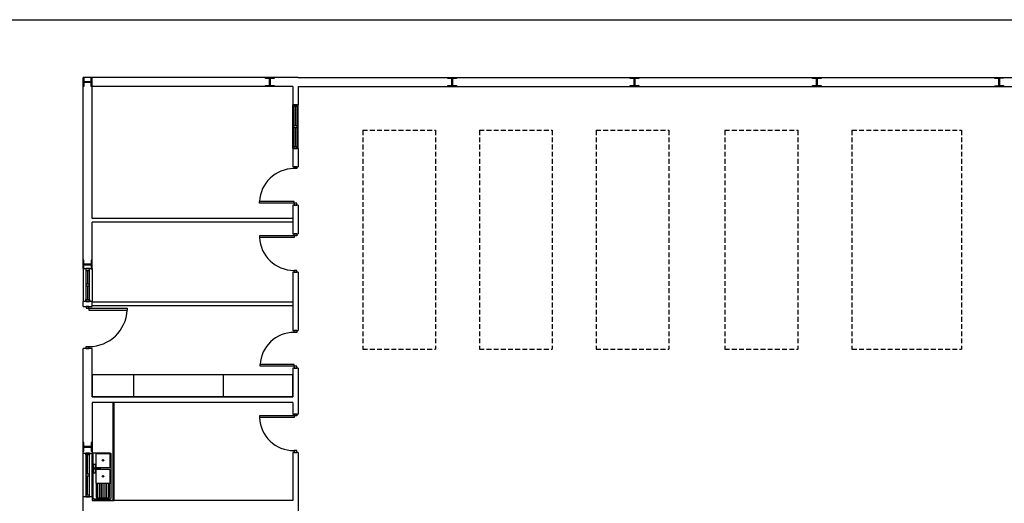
# Model space of a CAD drawing. Header units: millimetres. Extents: x -559 to 10735, y -2326 to 222.
# Tile 52 of 256: x 705 to 911, y -1354 to -1253. Entities that reach past the tile are written whole.
import ezdxf

# ---------------------------------------------------------------- set-up
doc = ezdxf.new("R2010")
doc.units = ezdxf.units.MM
doc.header["$LTSCALE"] = 4
doc.linetypes.add('HIDDEN', pattern=[0.375, 0.25, -0.125])
doc.layers.add('Extremos da Area Total', color=253, linetype='Continuous')
doc.layers.add('Planta Baixa', color=251, linetype='Continuous')

# ---------------------------------------------------------------- blocks, each defined once
blk = doc.blocks.new('A1063DH-flat-1-flat-1')
at = {"color": 9}
blk.add_line((0.455, -0.581), (0.457, -0.573), dxfattribs=at)
for points in [[(0.476, 0.625), (0.016, 0.623, 0.553012), (0.001, 0.599, 0.624336)], [(0.001, 0.599), (0.001, -0.599, 0.285257), (0.016, -0.623, 0.233769)], [(0.451, 0.61), (0.095, 0.61, 0.467329), (0.076, 0.587, 0.836247)], [(0.076, 0.587), (0.076, 0.26, 0.40231), (0.101, 0.234, 0.020408)], [(0.476, 0.26), (0.474, 0.592, 0.499438), (0.451, 0.61, 6.940275)], [(0.501, -0.599), (0.499, 0.607, 0.373967), (0.486, 0.623, -14.45072)], [(0.182, 0.183), (0.026, 0.183), (0.026, 0.221), (0.182, 0.221, -0.817655), (0.189, 0.184, 4.933965)], [(0.451, 0.172), (0.095, 0.172, 0.467329), (0.076, 0.149, 0.836247)], [(0.076, 0.149), (0.076, -0.177, 0.40231), (0.101, -0.203, 0.020408)], [(0.101, 0.234), (0.451, 0.234, 0.426218), (0.476, 0.26, -1.041667)], [(0.476, -0.177), (0.474, 0.154, 0.499438), (0.451, 0.172, 6.940275)], [(0.093, -0.202), (0.093, -0.573, 0.285257), (0.108, -0.597, 0.233769)], [(0.101, -0.203), (0.451, -0.203, 0.426218), (0.476, -0.177, -1.041667)], [(0.118, -0.599), (0.432, -0.599, 0.331496), (0.455, -0.581, -0.744843)]]:
    blk.add_lwpolyline(points, format="xyb", dxfattribs=at)
for points in [[(0.057, 0.183), (0.057, 0.073), (0.02, 0.073), (0.02, 0.323), (0.057, 0.323), (0.057, 0.221)], [(0.126, -0.203), (0.126, -0.599)], [(0.176, -0.203), (0.176, -0.599)], [(0.226, -0.203), (0.226, -0.599)], [(0.276, -0.203), (0.276, -0.599)], [(0.326, -0.203), (0.326, -0.599)], [(0.376, -0.203), (0.376, -0.599)], [(0.426, -0.203), (0.426, -0.599)], [(0.457, -0.573), (0.457, -0.203)], [(0.016, -0.623), (0.026, -0.625)], [(0.026, -0.625), (0.472, -0.625)], [(0.108, -0.597), (0.118, -0.599)]]:
    blk.add_lwpolyline(points, dxfattribs=at)
for centre in [(0.276, 0.428), (0.276, -0.011)]:
    blk.add_circle(centre, 0.0214, dxfattribs=at)
blk.add_arc((0.47, -0.594), 0.0315, 274.095, 350.2366, dxfattribs=at)
blk = doc.blocks.new('A1170DK-flat-1-flat-1')
at = {"color": 9}
for p, q in [((0.6, 2.69), (0, 2.69)), ((0, 2.69), (0, 0)), ((0.58, 0), (0.58, 2.69)), ((0.6, 0), (0.6, 2.69)), ((0, 0), (0.6, 0))]:
    blk.add_line(p, q, dxfattribs=at)
blk = doc.blocks.new('AUW01D3S-flat-13-flat-1')
at = {"color": 9}
for p, q in [((-0.125, 0), (-0.125, 1.2)), ((0.125, 0), (0.125, 1.2))]:
    blk.add_line(p, q, dxfattribs=at)
blk = doc.blocks.new('AUD18D1S-flat-31-flat-1')
at = {"color": 9}
for p, q in [((-0.125, 1.2), (0.125, 1.2)), ((0.125, 0), (-0.125, 0))]:
    blk.add_line(p, q, dxfattribs=at)
blk = doc.blocks.new('AUD19D1S-flat-31-flat-1')
at = {"color": 9}
for p, q in [((0, 1.2), (0, 1.2)), ((0, 0), (0, 0))]:
    blk.add_line(p, q, dxfattribs=at)
blk = doc.blocks.new('AUD37D1S-flat-83-flat-1')
at = {"color": 9}
for p, q in [((-0.05, 0.05), (-0.05, 0)), ((0.05, 0.05), (-0.05, 0.05)), ((-0.05, 0), (0.05, 0)), ((0.05, 0), (0.05, 0.05))]:
    blk.add_line(p, q, dxfattribs=at)
at = {"color": 9, "oblique": 36.8699, "width": 1.25, "flags": 3}
for p in [(-0.05, 0.05), (0, 0.05), (0.05, 0.05)]:
    blk.add_attdef('JAMBPT', p, '', height=0.00632, rotation=153.4349, dxfattribs=at)
at = {"color": 9, "width": 0.5, "flags": 3}
for p in [(-0.05, 0.05), (0, 0.05)]:
    blk.add_attdef('JAMBPT', p, '', height=0.01, rotation=90, dxfattribs=at)
blk = doc.blocks.new('AUD37D1S-flat-82-flat-1')
at = {"color": 9}
for p, q in [((-0.05, 0), (0.05, 0)), ((-0.05, -0.05), (-0.05, 0)), ((0.05, 0), (0.05, -0.05)), ((0.05, -0.05), (-0.05, -0.05))]:
    blk.add_line(p, q, dxfattribs=at)
at = {"color": 9, "text_generation_flag": 4, "flags": 3}
for p, height, rotation, width in [((-0.05, -0.05), 0.00632, 206.5651, 1.25), ((-0.05, -0.05), 0.01, 270, 0.5), ((0, -0.05), 0.00632, 206.5651, 1.25), ((0, -0.05), 0.01, 270, 0.5), ((0.05, -0.05), 0.00632, 206.5651, 1.25)]:
    blk.add_attdef('JAMBPT', p, '', height=height, rotation=rotation, dxfattribs=dict(at, width=width))
blk = doc.blocks.new('AUD40D1S-flat-26-flat-1')
at = {"color": 9}
for p, q in [((-0.05, 0.6), (-0.05, -0.6)), ((0.05, 0.6), (-0.05, 0.6)), ((0.05, -0.6), (0.05, 0.6)), ((-0.05, -0.6), (0.05, -0.6))]:
    blk.add_line(p, q, dxfattribs=at)
blk = doc.blocks.new('AUD40D1S-flat-25-flat-1')
at = {"color": 9}
for p, q in [((-0.05, 0.6), (-0.05, -0.6)), ((0.05, 0.6), (-0.05, 0.6)), ((0.05, -0.6), (0.05, 0.6)), ((-0.05, -0.6), (0.05, -0.6))]:
    blk.add_line(p, q, dxfattribs=at)
blk = doc.blocks.new('AUD37D1S-flat-81-flat-1')
at = {"color": 9}
for p, q in [((-0.05, 0.05), (-0.05, 0)), ((0.05, 0.05), (-0.05, 0.05)), ((-0.05, 0), (0.05, 0)), ((0.05, 0), (0.05, 0.05))]:
    blk.add_line(p, q, dxfattribs=at)
at = {"color": 9, "oblique": 36.8699, "width": 1.25, "flags": 3}
for p in [(-0.05, 0.05), (0, 0.05), (0.05, 0.05)]:
    blk.add_attdef('JAMBPT', p, '', height=0.00632, rotation=153.4349, dxfattribs=at)
at = {"color": 9, "width": 0.5, "flags": 3}
for p in [(-0.05, 0.05), (0, 0.05)]:
    blk.add_attdef('JAMBPT', p, '', height=0.01, rotation=90, dxfattribs=at)
blk = doc.blocks.new('AUW01D1S-flat-32-flat-1')
at = {"color": 9}
blk.add_line((0, -0.2625), (0, 0.2625), dxfattribs=at)
blk = doc.blocks.new('AUW01D1S-flat-31-flat-1')
at = {"color": 9}
blk.add_line((0, -0.2625), (0, 0.2625), dxfattribs=at)
blk = doc.blocks.new('AUD18D1S-flat-30-flat-1')
at = {"color": 9}
for p, q in [((-0.125, 0), (0.125, 0)), ((0.125, -1.15), (-0.125, -1.15))]:
    blk.add_line(p, q, dxfattribs=at)
blk = doc.blocks.new('AUD19D1S-flat-30-flat-1')
at = {"color": 9}
for p, q in [((0, 0), (0, 0)), ((0, -1.15), (0, -1.15))]:
    blk.add_line(p, q, dxfattribs=at)
blk = doc.blocks.new('AUD37D1S-flat-80-flat-1')
at = {"color": 9}
for p, q in [((0.0375, 0), (-0.0375, 0)), ((-0.0375, 0), (-0.0375, -0.05)), ((0.0375, -0.05), (0.0375, 0)), ((-0.0375, -0.05), (0.0375, -0.05))]:
    blk.add_line(p, q, dxfattribs=at)
at = {"color": 9, "oblique": 22.61986, "width": 1.083333, "flags": 3}
for p in [(-0.0375, -0.05), (0, -0.05), (0.0375, -0.05)]:
    blk.add_attdef('JAMBPT', p, '', height=0.00588, rotation=326.30993, dxfattribs=at)
at = {"color": 9, "width": 0.666667, "flags": 3}
for p in [(0, -0.05), (0.0375, -0.05)]:
    blk.add_attdef('JAMBPT', p, '', height=0.0075, rotation=270, dxfattribs=at)
blk = doc.blocks.new('AUD37D1S-flat-79-flat-1')
at = {"color": 9}
for p, q in [((-0.0375, 0.05), (0.0375, 0.05)), ((-0.0375, 0), (-0.0375, 0.05)), ((0.0375, 0), (-0.0375, 0)), ((0.0375, 0.05), (0.0375, 0))]:
    blk.add_line(p, q, dxfattribs=at)
at = {"color": 9, "text_generation_flag": 4, "flags": 3}
for p, height, rotation, width in [((-0.0375, 0.05), 0.00588, 33.69007, 1.083333), ((0, 0.05), 0.0075, 90, 0.666667), ((0, 0.05), 0.00588, 33.69007, 1.083333), ((0.0375, 0.05), 0.0075, 90, 0.666667), ((0.0375, 0.05), 0.00588, 33.69007, 1.083333)]:
    blk.add_attdef('JAMBPT', p, '', height=height, rotation=rotation, dxfattribs=dict(at, width=width))
blk = doc.blocks.new('AUD41D1S-flat-18-flat-1')
at = {"color": 9}
for p, q in [((0.0375, 0.575), (-0.0375, 0.575)), ((-0.0375, -0.575), (0.0375, -0.575))]:
    blk.add_line(p, q, dxfattribs=at)
blk = doc.blocks.new('AUD29D1S-flat-18-flat-1')
at = {"color": 9}
for p, q in [((0, 0.525), (0, 0.474)), ((0, 0.525), (1.05, 0.525)), ((0, 0.474), (1.05, 0.474)), ((1.05, 0.525), (1.05, 0.474))]:
    blk.add_line(p, q, dxfattribs=at)
blk.add_ellipse((0, 0.525), major_axis=(-0.742, 0.742), ratio=1, start_param=2.356194, end_param=3.878361, dxfattribs=at)
blk = doc.blocks.new('AUW01D3S-flat-12-flat-1')
at = {"color": 9}
for p, q in [((-0.125, 0), (-0.125, -0.9)), ((0.125, 0), (0.125, -0.9))]:
    blk.add_line(p, q, dxfattribs=at)
blk = doc.blocks.new('AUD18D1S-flat-29-flat-1')
at = {"color": 9}
for p, q in [((-0.125, 0), (0.125, 0)), ((0.125, -0.9), (-0.125, -0.9))]:
    blk.add_line(p, q, dxfattribs=at)
blk = doc.blocks.new('AUD19D1S-flat-29-flat-1')
at = {"color": 9}
for p, q in [((0, 0), (0, 0)), ((0, -0.9), (0, -0.9))]:
    blk.add_line(p, q, dxfattribs=at)
blk = doc.blocks.new('AUD37D1S-flat-78-flat-1')
at = {"color": 9}
for p, q in [((0.05, 0), (-0.05, 0)), ((-0.05, 0), (-0.05, -0.05)), ((0.05, -0.05), (0.05, 0)), ((-0.05, -0.05), (0.05, -0.05))]:
    blk.add_line(p, q, dxfattribs=at)
at = {"color": 9, "oblique": 36.8699, "width": 1.25, "flags": 3}
for p in [(-0.05, -0.05), (0, -0.05), (0.05, -0.05)]:
    blk.add_attdef('JAMBPT', p, '', height=0.00632, rotation=333.4349, dxfattribs=at)
at = {"color": 9, "width": 0.5, "flags": 3}
for p in [(0, -0.05), (0.05, -0.05)]:
    blk.add_attdef('JAMBPT', p, '', height=0.01, rotation=270, dxfattribs=at)
blk = doc.blocks.new('AUD37D1S-flat-77-flat-1')
at = {"color": 9}
for p, q in [((-0.05, 0.05), (0.05, 0.05)), ((-0.05, 0), (-0.05, 0.05)), ((0.05, 0), (-0.05, 0)), ((0.05, 0.05), (0.05, 0))]:
    blk.add_line(p, q, dxfattribs=at)
at = {"color": 9, "text_generation_flag": 4, "flags": 3}
for p, height, rotation, width in [((-0.05, 0.05), 0.00632, 26.5651, 1.25), ((0, 0.05), 0.01, 90, 0.5), ((0, 0.05), 0.00632, 26.5651, 1.25), ((0.05, 0.05), 0.01, 90, 0.5), ((0.05, 0.05), 0.00632, 26.5651, 1.25)]:
    blk.add_attdef('JAMBPT', p, '', height=height, rotation=rotation, dxfattribs=dict(at, width=width))
blk = doc.blocks.new('AUD40D1S-flat-24-flat-1')
at = {"color": 9}
for p, q in [((0.05, 0.45), (-0.05, 0.45)), ((-0.05, 0.45), (-0.05, -0.45)), ((0.05, -0.45), (0.05, 0.45)), ((-0.05, -0.45), (0.05, -0.45))]:
    blk.add_line(p, q, dxfattribs=at)
blk = doc.blocks.new('AUD40D1S-flat-23-flat-1')
at = {"color": 9}
for p, q in [((0.05, 0.45), (-0.05, 0.45)), ((-0.05, 0.45), (-0.05, -0.45)), ((0.05, -0.45), (0.05, 0.45)), ((-0.05, -0.45), (0.05, -0.45))]:
    blk.add_line(p, q, dxfattribs=at)
blk = doc.blocks.new('AUD37D1S-flat-76-flat-1')
at = {"color": 9}
for p, q in [((0.05, 0), (-0.05, 0)), ((-0.05, 0), (-0.05, -0.05)), ((0.05, -0.05), (0.05, 0)), ((-0.05, -0.05), (0.05, -0.05))]:
    blk.add_line(p, q, dxfattribs=at)
at = {"color": 9, "oblique": 36.8699, "width": 1.25, "flags": 3}
for p in [(-0.05, -0.05), (0, -0.05), (0.05, -0.05)]:
    blk.add_attdef('JAMBPT', p, '', height=0.00632, rotation=333.4349, dxfattribs=at)
at = {"color": 9, "width": 0.5, "flags": 3}
for p in [(0, -0.05), (0.05, -0.05)]:
    blk.add_attdef('JAMBPT', p, '', height=0.01, rotation=270, dxfattribs=at)
blk = doc.blocks.new('AUW01D1S-flat-30-flat-1')
at = {"color": 9}
blk.add_line((0, 0.1875), (0, -0.1875), dxfattribs=at)
blk = doc.blocks.new('AUW01D1S-flat-29-flat-1')
at = {"color": 9}
blk.add_line((0, 0.1875), (0, -0.1875), dxfattribs=at)
blk = doc.blocks.new('AUD18D1S-flat-28-flat-1')
at = {"color": 9}
for p, q in [((-0.075, 1.03), (0.075, 1.03)), ((0.075, 0), (-0.075, 0))]:
    blk.add_line(p, q, dxfattribs=at)
blk = doc.blocks.new('AUD19D1S-flat-28-flat-1')
at = {"color": 9}
for p, q in [((0, 1.03), (0, 1.03)), ((0, 0), (0, 0))]:
    blk.add_line(p, q, dxfattribs=at)
blk = doc.blocks.new('AUD37D1S-flat-75-flat-1')
at = {"color": 9}
for p, q in [((-0.0375, 0.05), (-0.0375, 0)), ((0.0375, 0.05), (-0.0375, 0.05)), ((-0.0375, 0), (0.0375, 0)), ((0.0375, 0), (0.0375, 0.05))]:
    blk.add_line(p, q, dxfattribs=at)
at = {"color": 9, "oblique": 22.61986, "width": 1.083333, "flags": 3}
for p in [(-0.0375, 0.05), (0, 0.05), (0.0375, 0.05)]:
    blk.add_attdef('JAMBPT', p, '', height=0.00588, rotation=146.30993, dxfattribs=at)
at = {"color": 9, "width": 0.666667, "flags": 3}
for p in [(-0.0375, 0.05), (0, 0.05)]:
    blk.add_attdef('JAMBPT', p, '', height=0.0075, rotation=90, dxfattribs=at)
blk = doc.blocks.new('AUD37D1S-flat-74-flat-1')
at = {"color": 9}
for p, q in [((-0.0375, 0), (0.0375, 0)), ((-0.0375, -0.05), (-0.0375, 0)), ((0.0375, 0), (0.0375, -0.05)), ((0.0375, -0.05), (-0.0375, -0.05))]:
    blk.add_line(p, q, dxfattribs=at)
at = {"color": 9, "text_generation_flag": 4, "flags": 3}
for p, height, rotation, width in [((-0.0375, -0.05), 0.00588, 213.69007, 1.083333), ((-0.0375, -0.05), 0.0075, 270, 0.666667), ((0, -0.05), 0.00588, 213.69007, 1.083333), ((0, -0.05), 0.0075, 270, 0.666667), ((0.0375, -0.05), 0.00588, 213.69007, 1.083333)]:
    blk.add_attdef('JAMBPT', p, '', height=height, rotation=rotation, dxfattribs=dict(at, width=width))
blk = doc.blocks.new('AUD41D1S-flat-17-flat-1')
at = {"color": 9}
for p, q in [((0.0375, 0.515), (-0.0375, 0.515)), ((-0.0375, -0.515), (0.0375, -0.515))]:
    blk.add_line(p, q, dxfattribs=at)
blk = doc.blocks.new('AUD29D1S-flat-17-flat-1')
at = {"color": 9}
for p, q in [((-0.93, -0.465), (-0.93, -0.42)), ((0, -0.42), (-0.93, -0.42)), ((0, -0.465), (-0.93, -0.465)), ((0, -0.465), (0, -0.42))]:
    blk.add_line(p, q, dxfattribs=at)
blk.add_ellipse((0, -0.465), major_axis=(-0.658, 0.658), ratio=1, start_param=-0.785398, end_param=0.736768, dxfattribs=at)
blk = doc.blocks.new('AUD18D1S-flat-27-flat-1')
at = {"color": 9}
for p, q in [((-0.075, 1.05), (0.075, 1.05)), ((0.075, 0), (-0.075, 0))]:
    blk.add_line(p, q, dxfattribs=at)
blk = doc.blocks.new('AUD19D1S-flat-27-flat-1')
at = {"color": 9}
for p, q in [((0, 1.05), (0, 1.05)), ((0, 0), (0, 0))]:
    blk.add_line(p, q, dxfattribs=at)
blk = doc.blocks.new('AUD37D1S-flat-73-flat-1')
at = {"color": 9}
for p, q in [((-0.0375, 0.05), (-0.0375, 0)), ((0.0375, 0.05), (-0.0375, 0.05)), ((-0.0375, 0), (0.0375, 0)), ((0.0375, 0), (0.0375, 0.05))]:
    blk.add_line(p, q, dxfattribs=at)
at = {"color": 9, "oblique": 22.61986, "width": 1.083333, "flags": 3}
for p in [(-0.0375, 0.05), (0, 0.05), (0.0375, 0.05)]:
    blk.add_attdef('JAMBPT', p, '', height=0.00588, rotation=146.30993, dxfattribs=at)
at = {"color": 9, "width": 0.666667, "flags": 3}
for p in [(-0.0375, 0.05), (0, 0.05)]:
    blk.add_attdef('JAMBPT', p, '', height=0.0075, rotation=90, dxfattribs=at)
blk = doc.blocks.new('AUD37D1S-flat-72-flat-1')
at = {"color": 9}
for p, q in [((-0.0375, 0), (0.0375, 0)), ((-0.0375, -0.05), (-0.0375, 0)), ((0.0375, 0), (0.0375, -0.05)), ((0.0375, -0.05), (-0.0375, -0.05))]:
    blk.add_line(p, q, dxfattribs=at)
at = {"color": 9, "text_generation_flag": 4, "flags": 3}
for p, height, rotation, width in [((-0.0375, -0.05), 0.00588, 213.69007, 1.083333), ((-0.0375, -0.05), 0.0075, 270, 0.666667), ((0, -0.05), 0.00588, 213.69007, 1.083333), ((0, -0.05), 0.0075, 270, 0.666667), ((0.0375, -0.05), 0.00588, 213.69007, 1.083333)]:
    blk.add_attdef('JAMBPT', p, '', height=height, rotation=rotation, dxfattribs=dict(at, width=width))
blk = doc.blocks.new('AUD41D1S-flat-16-flat-1')
at = {"color": 9}
for p, q in [((0.0375, 0.525), (-0.0375, 0.525)), ((-0.0375, -0.525), (0.0375, -0.525))]:
    blk.add_line(p, q, dxfattribs=at)
blk = doc.blocks.new('AUD30D1S-flat-4-flat-1')
at = {"color": 9}
for p, q in [((-0.95, 0.475), (-0.95, 0.429)), ((0, 0.475), (-0.95, 0.475)), ((0, 0.429), (-0.95, 0.429)), ((0, 0.475), (0, 0.429))]:
    blk.add_line(p, q, dxfattribs=at)
blk.add_ellipse((0, 0.475), major_axis=(0.672, 0.672), ratio=1, start_param=2.404825, end_param=3.926991, dxfattribs=at)
blk = doc.blocks.new('AUD18D1S-flat-26-flat-1')
at = {"color": 9}
for p, q in [((-0.075, 1.05), (0.075, 1.05)), ((0.075, 0), (-0.075, 0))]:
    blk.add_line(p, q, dxfattribs=at)
blk = doc.blocks.new('AUD19D1S-flat-26-flat-1')
at = {"color": 9}
for p, q in [((0, 1.05), (0, 1.05)), ((0, 0), (0, 0))]:
    blk.add_line(p, q, dxfattribs=at)
blk = doc.blocks.new('AUD37D1S-flat-71-flat-1')
at = {"color": 9}
for p, q in [((-0.0375, 0.05), (-0.0375, 0)), ((0.0375, 0.05), (-0.0375, 0.05)), ((-0.0375, 0), (0.0375, 0)), ((0.0375, 0), (0.0375, 0.05))]:
    blk.add_line(p, q, dxfattribs=at)
at = {"color": 9, "oblique": 22.61986, "width": 1.083333, "flags": 3}
for p in [(-0.0375, 0.05), (0, 0.05), (0.0375, 0.05)]:
    blk.add_attdef('JAMBPT', p, '', height=0.00588, rotation=146.30993, dxfattribs=at)
at = {"color": 9, "width": 0.666667, "flags": 3}
for p in [(-0.0375, 0.05), (0, 0.05)]:
    blk.add_attdef('JAMBPT', p, '', height=0.0075, rotation=90, dxfattribs=at)
blk = doc.blocks.new('AUD37D1S-flat-70-flat-1')
at = {"color": 9}
for p, q in [((-0.0375, 0), (0.0375, 0)), ((-0.0375, -0.05), (-0.0375, 0)), ((0.0375, 0), (0.0375, -0.05)), ((0.0375, -0.05), (-0.0375, -0.05))]:
    blk.add_line(p, q, dxfattribs=at)
at = {"color": 9, "text_generation_flag": 4, "flags": 3}
for p, height, rotation, width in [((-0.0375, -0.05), 0.00588, 213.69007, 1.083333), ((-0.0375, -0.05), 0.0075, 270, 0.666667), ((0, -0.05), 0.00588, 213.69007, 1.083333), ((0, -0.05), 0.0075, 270, 0.666667), ((0.0375, -0.05), 0.00588, 213.69007, 1.083333)]:
    blk.add_attdef('JAMBPT', p, '', height=height, rotation=rotation, dxfattribs=dict(at, width=width))
blk = doc.blocks.new('AUD41D1S-flat-15-flat-1')
at = {"color": 9}
for p, q in [((0.0375, 0.525), (-0.0375, 0.525)), ((-0.0375, -0.525), (0.0375, -0.525))]:
    blk.add_line(p, q, dxfattribs=at)
blk = doc.blocks.new('AUD29D1S-flat-16-flat-1')
at = {"color": 9}
for p, q in [((-0.95, -0.475), (-0.95, -0.429)), ((0, -0.429), (-0.95, -0.429)), ((0, -0.475), (-0.95, -0.475)), ((0, -0.475), (0, -0.429))]:
    blk.add_line(p, q, dxfattribs=at)
blk.add_ellipse((0, -0.475), major_axis=(0.672, 0.672), ratio=1, start_param=0.785398, end_param=2.307564, dxfattribs=at)
blk = doc.blocks.new('AUW01D3S-flat-11-flat-1')
at = {"color": 9}
for p, q in [((-0.075, 0), (-0.075, 1.2)), ((0.075, 0), (0.075, 1.2))]:
    blk.add_line(p, q, dxfattribs=at)
blk = doc.blocks.new('AUD18D1S-flat-25-flat-1')
at = {"color": 9}
for p, q in [((-0.075, 1.2), (0.075, 1.2)), ((0.075, 0), (-0.075, 0))]:
    blk.add_line(p, q, dxfattribs=at)
blk = doc.blocks.new('AUD19D1S-flat-25-flat-1')
at = {"color": 9}
for p, q in [((0, 1.2), (0, 1.2)), ((0, 0), (0, 0))]:
    blk.add_line(p, q, dxfattribs=at)
blk = doc.blocks.new('AUD37D1S-flat-69-flat-1')
at = {"color": 9}
for p, q in [((-0.05, 0.05), (-0.05, 0)), ((0.05, 0.05), (-0.05, 0.05)), ((-0.05, 0), (0.05, 0)), ((0.05, 0), (0.05, 0.05))]:
    blk.add_line(p, q, dxfattribs=at)
at = {"color": 9, "oblique": 36.8699, "width": 1.25, "flags": 3}
for p in [(-0.05, 0.05), (0, 0.05), (0.05, 0.05)]:
    blk.add_attdef('JAMBPT', p, '', height=0.00632, rotation=153.4349, dxfattribs=at)
at = {"color": 9, "width": 0.5, "flags": 3}
for p in [(-0.05, 0.05), (0, 0.05)]:
    blk.add_attdef('JAMBPT', p, '', height=0.01, rotation=90, dxfattribs=at)
blk = doc.blocks.new('AUD37D1S-flat-68-flat-1')
at = {"color": 9}
for p, q in [((-0.05, 0), (0.05, 0)), ((-0.05, -0.05), (-0.05, 0)), ((0.05, 0), (0.05, -0.05)), ((0.05, -0.05), (-0.05, -0.05))]:
    blk.add_line(p, q, dxfattribs=at)
at = {"color": 9, "text_generation_flag": 4, "flags": 3}
for p, height, rotation, width in [((-0.05, -0.05), 0.00632, 206.5651, 1.25), ((-0.05, -0.05), 0.01, 270, 0.5), ((0, -0.05), 0.00632, 206.5651, 1.25), ((0, -0.05), 0.01, 270, 0.5), ((0.05, -0.05), 0.00632, 206.5651, 1.25)]:
    blk.add_attdef('JAMBPT', p, '', height=height, rotation=rotation, dxfattribs=dict(at, width=width))
blk = doc.blocks.new('AUD40D1S-flat-22-flat-1')
at = {"color": 9}
for p, q in [((-0.05, 0.6), (-0.05, -0.6)), ((0.05, 0.6), (-0.05, 0.6)), ((0.05, -0.6), (0.05, 0.6)), ((-0.05, -0.6), (0.05, -0.6))]:
    blk.add_line(p, q, dxfattribs=at)
blk = doc.blocks.new('AUD40D1S-flat-21-flat-1')
at = {"color": 9}
for p, q in [((-0.05, 0.6), (-0.05, -0.6)), ((0.05, 0.6), (-0.05, 0.6)), ((0.05, -0.6), (0.05, 0.6)), ((-0.05, -0.6), (0.05, -0.6))]:
    blk.add_line(p, q, dxfattribs=at)
blk = doc.blocks.new('AUD37D1S-flat-67-flat-1')
at = {"color": 9}
for p, q in [((-0.05, 0.05), (-0.05, 0)), ((0.05, 0.05), (-0.05, 0.05)), ((-0.05, 0), (0.05, 0)), ((0.05, 0), (0.05, 0.05))]:
    blk.add_line(p, q, dxfattribs=at)
at = {"color": 9, "oblique": 36.8699, "width": 1.25, "flags": 3}
for p in [(-0.05, 0.05), (0, 0.05), (0.05, 0.05)]:
    blk.add_attdef('JAMBPT', p, '', height=0.00632, rotation=153.4349, dxfattribs=at)
at = {"color": 9, "width": 0.5, "flags": 3}
for p in [(-0.05, 0.05), (0, 0.05)]:
    blk.add_attdef('JAMBPT', p, '', height=0.01, rotation=90, dxfattribs=at)
blk = doc.blocks.new('AUW01D1S-flat-28-flat-1')
at = {"color": 9}
blk.add_line((0, -0.2625), (0, 0.2625), dxfattribs=at)
blk = doc.blocks.new('AUW01D1S-flat-27-flat-1')
at = {"color": 9}
blk.add_line((0, -0.2625), (0, 0.2625), dxfattribs=at)
blk = doc.blocks.new('AUD18D1S-flat-24-flat-1')
at = {"color": 9}
for p, q in [((-0.075, 1.05), (0.075, 1.05)), ((0.075, 0), (-0.075, 0))]:
    blk.add_line(p, q, dxfattribs=at)
blk = doc.blocks.new('AUD19D1S-flat-24-flat-1')
at = {"color": 9}
for p, q in [((0, 1.05), (0, 1.05)), ((0, 0), (0, 0))]:
    blk.add_line(p, q, dxfattribs=at)
blk = doc.blocks.new('AUD37D1S-flat-66-flat-1')
at = {"color": 9}
for p, q in [((-0.0375, 0.05), (-0.0375, 0)), ((0.0375, 0.05), (-0.0375, 0.05)), ((-0.0375, 0), (0.0375, 0)), ((0.0375, 0), (0.0375, 0.05))]:
    blk.add_line(p, q, dxfattribs=at)
at = {"color": 9, "oblique": 22.61986, "width": 1.083333, "flags": 3}
for p in [(-0.0375, 0.05), (0, 0.05), (0.0375, 0.05)]:
    blk.add_attdef('JAMBPT', p, '', height=0.00588, rotation=146.30993, dxfattribs=at)
at = {"color": 9, "width": 0.666667, "flags": 3}
for p in [(-0.0375, 0.05), (0, 0.05)]:
    blk.add_attdef('JAMBPT', p, '', height=0.0075, rotation=90, dxfattribs=at)
blk = doc.blocks.new('AUD37D1S-flat-65-flat-1')
at = {"color": 9}
for p, q in [((-0.0375, 0), (0.0375, 0)), ((-0.0375, -0.05), (-0.0375, 0)), ((0.0375, 0), (0.0375, -0.05)), ((0.0375, -0.05), (-0.0375, -0.05))]:
    blk.add_line(p, q, dxfattribs=at)
at = {"color": 9, "text_generation_flag": 4, "flags": 3}
for p, height, rotation, width in [((-0.0375, -0.05), 0.00588, 213.69007, 1.083333), ((-0.0375, -0.05), 0.0075, 270, 0.666667), ((0, -0.05), 0.00588, 213.69007, 1.083333), ((0, -0.05), 0.0075, 270, 0.666667), ((0.0375, -0.05), 0.00588, 213.69007, 1.083333)]:
    blk.add_attdef('JAMBPT', p, '', height=height, rotation=rotation, dxfattribs=dict(at, width=width))
blk = doc.blocks.new('AUD41D1S-flat-14-flat-1')
at = {"color": 9}
for p, q in [((0.0375, 0.525), (-0.0375, 0.525)), ((-0.0375, -0.525), (0.0375, -0.525))]:
    blk.add_line(p, q, dxfattribs=at)
blk = doc.blocks.new('AUD30D1S-flat-3-flat-1')
at = {"color": 9}
for p, q in [((-0.95, 0.475), (-0.95, 0.429)), ((0, 0.475), (-0.95, 0.475)), ((0, 0.429), (-0.95, 0.429)), ((0, 0.475), (0, 0.429))]:
    blk.add_line(p, q, dxfattribs=at)
blk.add_ellipse((0, 0.475), major_axis=(0.672, 0.672), ratio=1, start_param=2.404825, end_param=3.926991, dxfattribs=at)

msp = doc.modelspace()

# ---------------------------------------------------------------- linework, layer by layer
at = {"layer": 'Extremos da Area Total'}
msp.add_lwpolyline([(558.91, -1277.04), (558.91, -1253.05), (1271.46, -1253.05), (1271.46, -1458.94), (558.91, -1458.94), (558.91, -1281.08)], dxfattribs=at)
at = {"layer": 'Planta Baixa'}
for p, q in [((763.02, -1265.12), (718.07, -1265.12)), ((718.07, -1305.04), (718.07, -1265.12)), ((763.02, -1265.12), (1187.58, -1265.12)), ((761.87, -1267.02), (719.97, -1267.02)), ((719.97, -1294.55), (719.97, -1267.02)), ((761.87, -1267.02), (761.87, -1270.83)), ((763.02, -1267.02), (763.02, -1270.83)), ((763.02, -1267.02), (1187.58, -1267.02)), ((761.87, -1279.97), (761.87, -1283.78)), ((763.02, -1279.97), (763.02, -1283.78)), ((761.87, -1291.78), (761.87, -1297.8)), ((763.02, -1291.78), (763.02, -1297.8)), ((761.87, -1294.55), (719.97, -1294.55)), ((761.87, -1295.32), (719.97, -1295.32)), ((719.97, -1305.04), (719.97, -1295.32)), ((761.87, -1305.8), (761.87, -1317.98)), ((763.02, -1305.8), (763.02, -1317.98)), ((718.07, -1312.96), (718.07, -1311.89)), ((719.97, -1312.96), (719.97, -1311.89)), ((761.87, -1312.08), (719.97, -1312.08)), ((761.87, -1312.84), (719.97, -1312.84)), ((718.07, -1343.59), (718.07, -1321.72)), ((719.97, -1331.86), (719.97, -1321.72)), ((761.87, -1325.83), (761.87, -1331.86)), ((763.02, -1325.83), (763.02, -1335.44)), ((728.7, -1331.86), (728.7, -1327.26)), ((747.43, -1331.86), (747.43, -1327.26)), ((761.87, -1331.86), (719.97, -1331.86)), ((761.87, -1333), (719.97, -1333)), ((719.97, -1333), (719.97, -1343.59)), ((726.83, -1331.86), (740.08, -1331.86)), ((761.87, -1333), (761.87, -1335.44)), ((761.87, -1343.44), (761.87, -1353.5)), ((763.02, -1343.44), (763.02, -1355.63)), ((718.07, -1364.16), (718.07, -1352.73)), ((719.97, -1352.73), (719.97, -1353.5)), ((761.87, -1353.5), (719.97, -1353.5))]:
    msp.add_line(p, q, dxfattribs=at)
at = {"layer": 'Planta Baixa', "linetype": 'HIDDEN'}
for p, q in [((776.51, -1276.15), (791.75, -1276.15)), ((776.51, -1276.15), (776.51, -1321.86)), ((791.75, -1276.15), (791.75, -1321.86)), ((800.89, -1276.15), (800.89, -1321.86)), ((800.89, -1276.15), (816.13, -1276.15)), ((816.13, -1276.15), (816.13, -1321.86)), ((825.27, -1276.15), (825.27, -1321.86)), ((825.27, -1276.15), (840.51, -1276.15)), ((840.51, -1276.15), (840.51, -1321.86)), ((852.16, -1276.15), (852.16, -1321.86)), ((852.16, -1276.15), (867.4, -1276.15)), ((867.4, -1276.15), (867.4, -1321.86)), ((878.75, -1276.15), (901.61, -1276.15)), ((878.75, -1276.15), (878.75, -1321.86)), ((901.61, -1276.15), (901.61, -1321.86)), ((776.51, -1321.86), (791.75, -1321.86)), ((800.89, -1321.86), (816.13, -1321.86)), ((825.27, -1321.86), (840.51, -1321.86)), ((852.16, -1321.86), (867.4, -1321.86)), ((878.75, -1321.86), (901.61, -1321.86))]:
    msp.add_line(p, q, dxfattribs=at)
at = {"layer": 'Planta Baixa'}
for points in [[(719.93, -1266.98), (719.78, -1266.98), (719.78, -1266.22, 0.414214), (719.7, -1266.14), (718.33, -1266.14, 0.414214), (718.26, -1266.22), (718.26, -1266.98), (718.1, -1266.98), (718.1, -1265.15), (718.26, -1265.15), (718.26, -1265.92, 0.414214), (718.33, -1265.99), (719.7, -1265.99, 0.414214), (719.78, -1265.92), (719.78, -1265.15), (719.93, -1265.15)], [(758.03, -1265.15), (758.03, -1265.31), (757.26, -1265.31, 0.414214), (757.19, -1265.38), (757.19, -1266.75, 0.414214), (757.26, -1266.83), (758.03, -1266.83), (758.03, -1266.98), (756.2, -1266.98), (756.2, -1266.83), (756.96, -1266.83, 0.414214), (757.04, -1266.75), (757.04, -1265.38, 0.414214), (756.96, -1265.31), (756.2, -1265.31), (756.2, -1265.15)], [(796.12, -1265.15), (796.12, -1265.31), (795.36, -1265.31, 0.414214), (795.28, -1265.38), (795.28, -1266.75, 0.414214), (795.36, -1266.83), (796.12, -1266.83), (796.12, -1266.98), (794.29, -1266.98), (794.29, -1266.83), (795.05, -1266.83, 0.414214), (795.13, -1266.75), (795.13, -1265.38, 0.414214), (795.05, -1265.31), (794.29, -1265.31), (794.29, -1265.15)], [(834.22, -1265.15), (834.22, -1265.31), (833.45, -1265.31, 0.414214), (833.38, -1265.38), (833.38, -1266.75, 0.414214), (833.45, -1266.83), (834.22, -1266.83), (834.22, -1266.98), (832.39, -1266.98), (832.39, -1266.83), (833.15, -1266.83, 0.414214), (833.23, -1266.75), (833.23, -1265.38, 0.414214), (833.15, -1265.31), (832.39, -1265.31), (832.39, -1265.15)], [(872.31, -1265.15), (872.31, -1265.31), (871.55, -1265.31, 0.414214), (871.47, -1265.38), (871.47, -1266.75, 0.414214), (871.55, -1266.83), (872.31, -1266.83), (872.31, -1266.98), (870.48, -1266.98), (870.48, -1266.83), (871.24, -1266.83, 0.414214), (871.32, -1266.75), (871.32, -1265.38, 0.414214), (871.24, -1265.31), (870.48, -1265.31), (870.48, -1265.15)], [(908.58, -1266.99), (908.58, -1266.84), (909.34, -1266.83, 0.414214), (909.42, -1266.75), (909.41, -1265.38, 0.414214), (909.33, -1265.31), (908.57, -1265.31), (908.57, -1265.16), (910.4, -1265.15), (910.4, -1265.3), (909.64, -1265.31, 0.414214), (909.56, -1265.38), (909.57, -1266.75, 0.414214), (909.65, -1266.83), (910.41, -1266.83), (910.41, -1266.98)], [(718.1, -1305.08), (718.26, -1305.08), (718.26, -1304.32, -0.414214), (718.33, -1304.24), (719.7, -1304.24, -0.414214), (719.78, -1304.32), (719.78, -1305.08), (719.93, -1305.08), (719.93, -1303.25), (719.78, -1303.25), (719.78, -1304.01, -0.414214), (719.7, -1304.09), (718.33, -1304.09, -0.414214), (718.26, -1304.01), (718.26, -1303.25), (718.1, -1303.25)], [(718.1, -1343.17), (718.26, -1343.17), (718.26, -1342.41, -0.414214), (718.33, -1342.33), (719.7, -1342.33, -0.414214), (719.78, -1342.41), (719.78, -1343.17), (719.93, -1343.17), (719.93, -1341.34), (719.78, -1341.34), (719.78, -1342.11, -0.414214), (719.7, -1342.18), (718.33, -1342.18, -0.414214), (718.26, -1342.11), (718.26, -1341.34), (718.1, -1341.34)]]:
    msp.add_lwpolyline(points, format="xyb", close=True, dxfattribs=at)
msp.add_lwpolyline([(719.97, -1331.86), (761.87, -1331.86), (761.87, -1327.26), (719.97, -1327.26)], close=True, dxfattribs=at)

# ---------------------------------------------------------------- block references
at = {"layer": 'Planta Baixa', "xscale": 7.618915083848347, "yscale": 7.618915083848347, "zscale": 7.618915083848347}
for name, p in [('AUW01D3S-flat-11-flat-1', (762.45, -1279.97)), ('AUD18D1S-flat-25-flat-1', (762.45, -1279.97)), ('AUD37D1S-flat-68-flat-1', (762.45, -1270.83)), ('AUD40D1S-flat-22-flat-1', (762.45, -1275.4)), ('AUD40D1S-flat-21-flat-1', (762.45, -1275.4)), ('AUD19D1S-flat-25-flat-1', (762.45, -1279.97)), ('AUW01D1S-flat-27-flat-1', (762.45, -1273.21)), ('AUD37D1S-flat-67-flat-1', (762.45, -1275.59)), ('AUW01D1S-flat-28-flat-1', (762.45, -1277.59)), ('AUD37D1S-flat-69-flat-1', (762.45, -1279.97)), ('AUD18D1S-flat-26-flat-1', (762.45, -1291.78)), ('AUD37D1S-flat-70-flat-1', (762.45, -1283.78)), ('AUD41D1S-flat-15-flat-1', (762.45, -1287.78)), ('AUD19D1S-flat-26-flat-1', (762.45, -1291.78)), ('AUD29D1S-flat-16-flat-1', (762.16, -1287.78)), ('AUD37D1S-flat-71-flat-1', (762.45, -1291.78)), ('AUD30D1S-flat-4-flat-1', (762.16, -1301.8)), ('AUD18D1S-flat-27-flat-1', (762.45, -1305.8)), ('AUD37D1S-flat-72-flat-1', (762.45, -1297.8)), ('AUD41D1S-flat-16-flat-1', (762.45, -1301.8)), ('AUD19D1S-flat-27-flat-1', (762.45, -1305.8)), ('AUW01D3S-flat-12-flat-1', (719.02, -1305.04)), ('AUD18D1S-flat-29-flat-1', (719.02, -1305.04)), ('AUD37D1S-flat-78-flat-1', (719.02, -1305.04)), ('AUD40D1S-flat-24-flat-1', (719.02, -1308.47)), ('AUD40D1S-flat-23-flat-1', (719.02, -1308.47)), ('AUD19D1S-flat-29-flat-1', (719.02, -1305.04)), ('AUW01D1S-flat-30-flat-1', (719.02, -1306.85)), ('AUD37D1S-flat-73-flat-1', (762.45, -1305.8)), ('AUD37D1S-flat-76-flat-1', (719.02, -1308.28)), ('AUW01D1S-flat-29-flat-1', (719.02, -1310.09)), ('AUD37D1S-flat-77-flat-1', (719.02, -1311.89)), ('AUD18D1S-flat-30-flat-1', (719.02, -1312.96)), ('AUD37D1S-flat-80-flat-1', (719.02, -1312.96)), ('AUD41D1S-flat-18-flat-1', (719.02, -1317.34)), ('AUD19D1S-flat-30-flat-1', (719.02, -1312.96)), ('AUD29D1S-flat-18-flat-1', (719.3, -1317.34)), ('AUD29D1S-flat-17-flat-1', (762.16, -1321.91)), ('AUD18D1S-flat-28-flat-1', (762.45, -1325.83)), ('AUD37D1S-flat-74-flat-1', (762.45, -1317.98)), ('AUD41D1S-flat-17-flat-1', (762.45, -1321.91)), ('AUD19D1S-flat-28-flat-1', (762.45, -1325.83)), ('AUD37D1S-flat-79-flat-1', (719.02, -1321.72)), ('AUD37D1S-flat-75-flat-1', (762.45, -1325.83)), ('A1170DK-flat-1-flat-1', (719.97, -1353.5)), ('AUD30D1S-flat-3-flat-1', (762.16, -1339.44)), ('AUD18D1S-flat-24-flat-1', (762.45, -1343.44)), ('AUD37D1S-flat-65-flat-1', (762.45, -1335.44)), ('AUD41D1S-flat-14-flat-1', (762.45, -1339.44)), ('AUD19D1S-flat-24-flat-1', (762.45, -1343.44)), ('AUD37D1S-flat-66-flat-1', (762.45, -1343.44)), ('AUW01D3S-flat-13-flat-1', (719.02, -1352.73)), ('AUD18D1S-flat-31-flat-1', (719.02, -1352.73)), ('AUD37D1S-flat-82-flat-1', (719.02, -1343.59)), ('AUD40D1S-flat-26-flat-1', (719.02, -1348.16)), ('AUD40D1S-flat-25-flat-1', (719.02, -1348.16)), ('AUD19D1S-flat-31-flat-1', (719.02, -1352.73)), ('AUW01D1S-flat-31-flat-1', (719.02, -1345.97)), ('A1063DH-flat-1-flat-1', (720.13, -1348.35)), ('AUD37D1S-flat-81-flat-1', (719.02, -1348.35)), ('AUW01D1S-flat-32-flat-1', (719.02, -1350.35)), ('AUD37D1S-flat-83-flat-1', (719.02, -1352.73))]:
    msp.add_blockref(name, p, dxfattribs=at)

doc.saveas('drawing.dxf')
